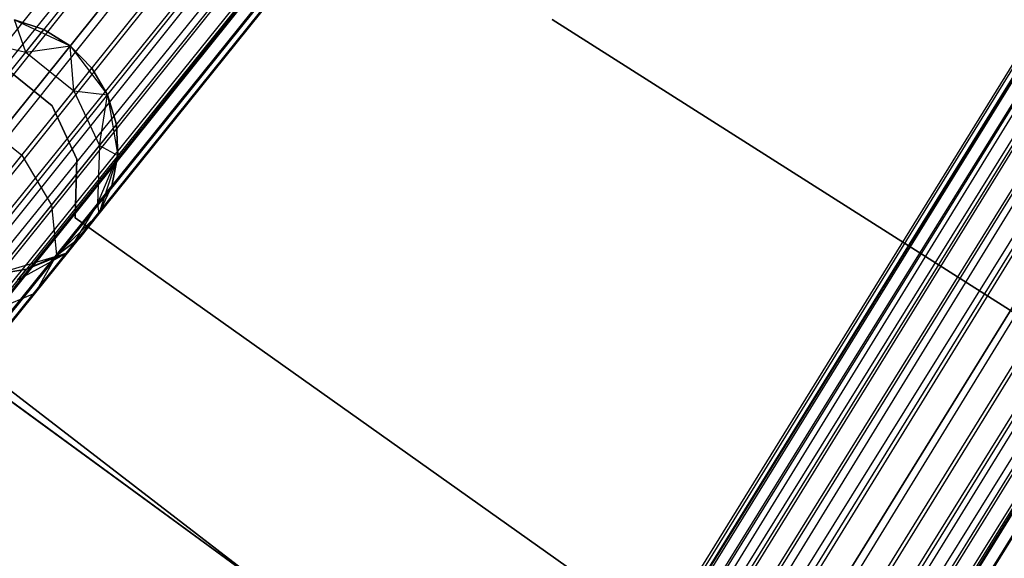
# Model space of a CAD drawing. Extents: x -189 to 189, y -189 to 189.
# Tile 42 of 256: x -37.64 to -29.98, y -50.37 to -46.18. Entities that reach past the tile are written whole.
import ezdxf

# ---------------------------------------------------------------- set-up
doc = ezdxf.new("R2010")
doc.units = 0
doc.header["$LTSCALE"] = 25.4
doc.layers.get('0').update_dxf_attribs({"linetype": 'CONTINUOUS'})

# ---------------------------------------------------------------- blocks, each defined once
blk = doc.blocks.new('NL2500012474_STL')
at = {"color": 0}
for p, q in [((163.8584, -33.4125, 176.6146), (85.7035, -131.2772, 176.5)), ((163.8584, -33.4125, 176.6146), (85.7035, -131.2772, 176.5)), ((85.1869, -130.8615, 178.2485), (164.034, -33.5538, 178.4709)), ((85.1869, -130.8615, 178.2485), (164.034, -33.5538, 178.4709)), ((85.517, -131.1272, 178.4709), (164.034, -33.5538, 178.4709)), ((85.517, -131.1272, 178.4709), (164.034, -33.5538, 178.4709)), ((164.034, -33.5538, 176.5291), (85.7035, -131.2772, 176.5)), ((164.034, -33.5538, 176.5291), (85.7035, -131.2772, 176.5)), ((85.7035, -131.2772, 178.5), (164.2205, -33.7039, 178.5)), ((85.7035, -131.2772, 178.5), (164.2205, -33.7039, 178.5)), ((164.2205, -33.7039, 176.5), (85.7035, -131.2772, 176.5)), ((164.2205, -33.7039, 176.5), (85.7035, -131.2772, 176.5)), ((164.2205, -33.7039, 176.5), (86.0656, -131.5685, 176.6146)), ((164.2205, -33.7039, 176.5), (86.0656, -131.5685, 176.6146)), ((85.8899, -131.4272, 178.4709), (164.4069, -33.8539, 178.4709)), ((85.8899, -131.4272, 178.4709), (164.4069, -33.8539, 178.4709)), ((164.4069, -33.8539, 176.5291), (86.0656, -131.5685, 176.6146)), ((164.4069, -33.8539, 176.5291), (86.0656, -131.5685, 176.6146)), ((85.8899, -131.4272, 178.4709), (164.5825, -33.9952, 178.3855)), ((85.8899, -131.4272, 178.4709), (164.5825, -33.9952, 178.3855)), ((86.0656, -131.5685, 176.6146), (164.5825, -33.9952, 176.6146)), ((86.0656, -131.5685, 176.6146), (164.5825, -33.9952, 176.6146)), ((164.5825, -33.9952, 176.6146), (86.3447, -131.7931, 176.9319)), ((164.5825, -33.9952, 176.6146), (86.3447, -131.7931, 176.9319)), ((85.8899, -131.4272, 178.4709), (164.7371, -34.1196, 178.2485)), ((85.8899, -131.4272, 178.4709), (164.7371, -34.1196, 178.2485)), ((86.2201, -131.6929, 178.2485), (164.7371, -34.1196, 178.2485)), ((86.2201, -131.6929, 178.2485), (164.7371, -34.1196, 178.2485)), ((164.7371, -34.1196, 176.7515), (86.3447, -131.7931, 176.9319)), ((164.7371, -34.1196, 176.7515), (86.3447, -131.7931, 176.9319)), ((86.2201, -131.6929, 178.2485), (164.8616, -34.2198, 178.0681)), ((86.2201, -131.6929, 178.2485), (164.8616, -34.2198, 178.0681)), ((164.8616, -34.2198, 176.9319), (86.3447, -131.7931, 176.9319)), ((164.8616, -34.2198, 176.9319), (86.3447, -131.7931, 176.9319)), ((86.4319, -131.8634, 177.8546), (164.8616, -34.2198, 178.0681)), ((86.4319, -131.8634, 177.8546), (164.8616, -34.2198, 178.0681)), ((164.8616, -34.2198, 176.9319), (86.4769, -131.8995, 177.3795)), ((164.8616, -34.2198, 176.9319), (86.4769, -131.8995, 177.3795)), ((86.4319, -131.8634, 177.8546), (164.9489, -34.29, 177.8546)), ((86.4319, -131.8634, 177.8546), (164.9489, -34.29, 177.8546)), ((86.4319, -131.8634, 177.8546), (164.9939, -34.3262, 177.6205)), ((86.4319, -131.8634, 177.8546), (164.9939, -34.3262, 177.6205)), ((164.9489, -34.29, 177.1454), (86.4769, -131.8995, 177.3795)), ((164.9489, -34.29, 177.1454), (86.4769, -131.8995, 177.3795)), ((86.4769, -131.8995, 177.3795), (164.9939, -34.3262, 177.6205)), ((86.4769, -131.8995, 177.3795), (164.9939, -34.3262, 177.3795)), ((86.4769, -131.8995, 177.3795), (164.9939, -34.3262, 177.6205)), ((86.4769, -131.8995, 177.3795), (164.9939, -34.3262, 177.3795)), ((101.7916, -142.7383, 177.3795), (167.7229, -36.2557, 177.3795)), ((101.7916, -142.7383, 177.3795), (167.7229, -36.2557, 177.6205)), ((101.7916, -142.7383, 177.3795), (167.7229, -36.2557, 177.3795)), ((101.7916, -142.7383, 177.3795), (167.7229, -36.2557, 177.6205)), ((101.7916, -142.7383, 177.3795), (167.7719, -36.2861, 177.8546)), ((101.7916, -142.7383, 177.3795), (167.7719, -36.2861, 177.8546)), ((101.8407, -142.7687, 177.8546), (167.7719, -36.2861, 177.8546)), ((101.8407, -142.7687, 177.8546), (167.7719, -36.2861, 177.8546)), ((101.936, -142.8277, 176.9319), (167.7229, -36.2557, 177.3795)), ((101.936, -142.8277, 176.9319), (167.7229, -36.2557, 177.3795)), ((101.936, -142.8277, 176.9319), (167.7719, -36.2861, 177.1454)), ((101.936, -142.8277, 176.9319), (167.7719, -36.2861, 177.1454)), ((101.8407, -142.7687, 177.8546), (167.8672, -36.3451, 178.0681)), ((101.8407, -142.7687, 177.8546), (167.8672, -36.3451, 178.0681)), ((101.936, -142.8277, 176.9319), (167.8672, -36.3451, 176.9319)), ((101.936, -142.8277, 176.9319), (167.8672, -36.3451, 176.9319)), ((102.2406, -143.0163, 176.6146), (167.8672, -36.3451, 176.9319)), ((102.2406, -143.0163, 176.6146), (167.8672, -36.3451, 176.9319)), ((101.8407, -142.7687, 177.8546), (168.0031, -36.4292, 178.2485)), ((101.8407, -142.7687, 177.8546), (168.0031, -36.4292, 178.2485)), ((102.0719, -142.9118, 178.2485), (168.0031, -36.4292, 178.2485)), ((102.0719, -142.9118, 178.2485), (168.0031, -36.4292, 178.2485)), ((102.2406, -143.0163, 176.6146), (168.0031, -36.4292, 176.7515)), ((102.2406, -143.0163, 176.6146), (168.0031, -36.4292, 176.7515)), ((102.0719, -142.9118, 178.2485), (168.1718, -36.5337, 178.3855)), ((102.0719, -142.9118, 178.2485), (168.1718, -36.5337, 178.3855)), ((102.2406, -143.0163, 176.6146), (168.1718, -36.5337, 176.6146)), ((102.2406, -143.0163, 176.6146), (168.1718, -36.5337, 176.6146)), ((168.1718, -36.5337, 176.6146), (102.6357, -143.2609, 176.5)), ((168.1718, -36.5337, 176.6146), (102.6357, -143.2609, 176.5)), ((102.0719, -142.9118, 178.2485), (168.3634, -36.6523, 178.4709)), ((102.0719, -142.9118, 178.2485), (168.3634, -36.6523, 178.4709)), ((102.4322, -143.1349, 178.4709), (168.3634, -36.6523, 178.4709)), ((102.4322, -143.1349, 178.4709), (168.3634, -36.6523, 178.4709)), ((168.3634, -36.6523, 176.5291), (102.6357, -143.2609, 176.5)), ((168.3634, -36.6523, 176.5291), (102.6357, -143.2609, 176.5)), ((102.6357, -143.2609, 178.5), (168.5669, -36.7783, 178.5)), ((102.6357, -143.2609, 178.5), (168.5669, -36.7783, 178.5)), ((168.5669, -36.7783, 176.5), (102.6357, -143.2609, 176.5)), ((168.5669, -36.7783, 176.5), (102.6357, -143.2609, 176.5)), ((168.5669, -36.7783, 176.5), (103.0308, -143.5055, 176.6146)), ((168.5669, -36.7783, 176.5), (103.0308, -143.5055, 176.6146)), ((102.8391, -143.3869, 178.4709), (168.7704, -36.9043, 178.4709)), ((102.8391, -143.3869, 178.4709), (168.7704, -36.9043, 178.4709)), ((168.7704, -36.9043, 176.5291), (103.0308, -143.5055, 176.6146)), ((168.7704, -36.9043, 176.5291), (103.0308, -143.5055, 176.6146)), ((102.8391, -143.3869, 178.4709), (168.962, -37.0229, 178.3855)), ((102.8391, -143.3869, 178.4709), (168.962, -37.0229, 178.3855)), ((103.0308, -143.5055, 176.6146), (168.962, -37.0229, 176.6146)), ((103.0308, -143.5055, 176.6146), (168.962, -37.0229, 176.6146)), ((168.962, -37.0229, 176.6146), (103.3354, -143.6941, 176.9319)), ((168.962, -37.0229, 176.6146), (103.3354, -143.6941, 176.9319)), ((102.8391, -143.3869, 178.4709), (169.1307, -37.1274, 178.2485)), ((102.8391, -143.3869, 178.4709), (169.1307, -37.1274, 178.2485)), ((103.1995, -143.61, 178.2485), (169.1307, -37.1274, 178.2485)), ((103.1995, -143.61, 178.2485), (169.1307, -37.1274, 178.2485)), ((169.1307, -37.1274, 176.7515), (103.3354, -143.6941, 176.9319)), ((169.1307, -37.1274, 176.7515), (103.3354, -143.6941, 176.9319)), ((103.1995, -143.61, 178.2485), (169.2666, -37.2115, 178.0681)), ((103.1995, -143.61, 178.2485), (169.2666, -37.2115, 178.0681)), ((169.2666, -37.2115, 176.9319), (103.3354, -143.6941, 176.9319)), ((169.2666, -37.2115, 176.9319), (103.3354, -143.6941, 176.9319)), ((103.4306, -143.7531, 177.8546), (169.2666, -37.2115, 178.0681)), ((103.4306, -143.7531, 177.8546), (169.2666, -37.2115, 178.0681)), ((169.2666, -37.2115, 176.9319), (103.4797, -143.7835, 177.3795)), ((169.2666, -37.2115, 176.9319), (103.4797, -143.7835, 177.3795)), ((103.4306, -143.7531, 177.8546), (169.3619, -37.2705, 177.8546)), ((103.4306, -143.7531, 177.8546), (169.3619, -37.2705, 177.8546)), ((169.3619, -37.2705, 177.1454), (103.4797, -143.7835, 177.3795)), ((169.3619, -37.2705, 177.1454), (103.4797, -143.7835, 177.3795)), ((153.6304, -46.1229, 20), (154.0643, -46.325, 20)), ((153.7178, -46.3738, 26.6369), (153.6304, -46.1229, 25.5)), ((153.7178, -46.3738, 26.6369), (153.6304, -46.1229, 25.5)), ((153.8596, -46.1976, 25.5), (153.6304, -46.1229, 25.5)), ((153.6304, -46.1229, 20), (154.0643, -46.325, 20)), ((153.6304, -46.1229, 20), (153.8596, -46.1976, 25.5)), ((153.8596, -46.1976, 25.5), (153.6304, -46.1229, 25.5)), ((153.6304, -46.1229, 20), (153.8596, -46.1976, 25.5)), ((157.8134, -46.1201, 20), (163.8571, -49.9556, 20)), ((163.8571, -49.9556, 22), (157.8134, -46.1201, 22)), ((163.8571, -49.9556, 22), (157.8134, -46.1201, 22)), ((157.8134, -46.1201, 20), (163.8571, -49.9556, 20)), ((153.7178, -46.3738, 26.6369), (153.8596, -46.1976, 25.5)), ((153.7178, -46.3738, 26.6369), (153.8596, -46.1976, 25.5)), ((154.0643, -46.325, 25.5), (153.8596, -46.1976, 25.5)), ((153.8596, -46.1976, 25.5), (154.0643, -46.325, 20)), ((154.0643, -46.325, 25.5), (153.8596, -46.1976, 25.5)), ((153.8596, -46.1976, 25.5), (154.0643, -46.325, 20)), ((153.2588, -46.2682, 26.5518), (153.7178, -46.3738, 26.6369)), ((153.2588, -46.2682, 26.5518), (153.7178, -46.3738, 26.6369)), ((153.7178, -46.3738, 26.6369), (154.0643, -46.325, 25.5)), ((153.7178, -46.3738, 26.6369), (154.0643, -46.325, 25.5)), ((154.0643, -46.325, 20), (154.3545, -46.7055, 20)), ((154.0907, -46.6738, 26.6369), (154.0643, -46.325, 25.5)), ((154.0907, -46.6738, 26.6369), (154.0643, -46.325, 25.5)), ((154.2325, -46.4976, 25.5), (154.0643, -46.325, 25.5)), ((154.0643, -46.325, 25.5), (154.0643, -46.325, 20)), ((154.0643, -46.325, 25.5), (154.0643, -46.325, 20)), ((154.2325, -46.4976, 25.5), (154.0643, -46.325, 25.5)), ((154.2325, -46.4976, 25.5), (154.0643, -46.325, 20)), ((154.2325, -46.4976, 25.5), (154.0643, -46.325, 20)), ((154.0643, -46.325, 20), (154.3545, -46.7055, 20)), ((153.3141, -46.8755, 27.6008), (153.7178, -46.3738, 26.6369)), ((153.3141, -46.8755, 27.6008), (153.7178, -46.3738, 26.6369)), ((153.7178, -46.3738, 26.6369), (154.0907, -46.6738, 26.6369)), ((153.7178, -46.3738, 26.6369), (154.0907, -46.6738, 26.6369)), ((153.9237, -46.7905, 22), (153.5677, -46.5038, 22)), ((153.5677, -46.5038, 20), (153.9237, -46.7905, 20)), ((153.5677, -46.5038, 20), (153.9237, -46.7905, 20)), ((153.9237, -46.7905, 22), (153.5677, -46.5038, 22)), ((154.0907, -46.6738, 26.6369), (154.2325, -46.4976, 25.5)), ((154.0907, -46.6738, 26.6369), (154.2325, -46.4976, 25.5)), ((154.3545, -46.7055, 25.5), (154.2325, -46.4976, 25.5)), ((154.2325, -46.4976, 25.5), (154.3545, -46.7055, 20)), ((154.2325, -46.4976, 25.5), (154.3545, -46.7055, 20)), ((154.3545, -46.7055, 25.5), (154.2325, -46.4976, 25.5)), ((156.5746, -51.2971, 20), (150.6455, -46.7354, 20)), ((150.6455, -46.7354, 19), (156.5746, -51.2971, 19)), ((156.5746, -51.2971, 20), (150.6455, -46.7354, 20)), ((150.6455, -46.7354, 19), (156.5746, -51.2971, 19)), ((153.687, -47.1756, 27.6008), (154.0907, -46.6738, 26.6369)), ((153.687, -47.1756, 27.6008), (154.0907, -46.6738, 26.6369)), ((154.0907, -46.6738, 26.6369), (154.3545, -46.7055, 25.5)), ((154.0907, -46.6738, 26.6369), (154.3545, -46.7055, 25.5)), ((154.0907, -46.6738, 26.6369), (154.2921, -47.0996, 26.5518)), ((154.0907, -46.6738, 26.6369), (154.2921, -47.0996, 26.5518)), ((154.2921, -47.0996, 26.5518), (154.3545, -46.7055, 25.5)), ((154.2921, -47.0996, 26.5518), (154.3545, -46.7055, 25.5)), ((154.3545, -46.7055, 20), (154.4347, -47.1774, 20)), ((154.4233, -46.9366, 25.5), (154.3545, -46.7055, 25.5)), ((154.3545, -46.7055, 20), (154.4233, -46.9366, 25.5)), ((154.3545, -46.7055, 20), (154.4347, -47.1774, 20)), ((154.3545, -46.7055, 25.5), (154.3545, -46.7055, 20)), ((154.3545, -46.7055, 25.5), (154.3545, -46.7055, 20)), ((154.4233, -46.9366, 25.5), (154.3545, -46.7055, 25.5)), ((154.3545, -46.7055, 20), (154.4233, -46.9366, 25.5)), ((154.1149, -47.2058, 22), (153.9237, -46.7905, 22)), ((153.9237, -46.7905, 22), (153.9237, -46.7905, 20)), ((153.9237, -46.7905, 20), (154.1149, -47.2058, 20)), ((153.9237, -46.7905, 22), (153.9237, -46.7905, 20)), ((153.9237, -46.7905, 20), (154.1149, -47.2058, 20)), ((154.1149, -47.2058, 22), (153.9237, -46.7905, 22)), ((153.3141, -46.8755, 27.6008), (153.687, -47.1756, 27.6008)), ((153.3141, -46.8755, 27.6008), (153.687, -47.1756, 27.6008)), ((154.2921, -47.0996, 26.5518), (154.4233, -46.9366, 25.5)), ((154.2921, -47.0996, 26.5518), (154.4233, -46.9366, 25.5)), ((154.4347, -47.1774, 25.5), (154.4233, -46.9366, 25.5)), ((154.4233, -46.9366, 25.5), (154.4347, -47.1774, 20)), ((154.4233, -46.9366, 25.5), (154.4347, -47.1774, 20)), ((154.4347, -47.1774, 25.5), (154.4233, -46.9366, 25.5)), ((153.9186, -47.5638, 27.4435), (154.2921, -47.0996, 26.5518)), ((153.9186, -47.5638, 27.4435), (154.2921, -47.0996, 26.5518)), ((154.2921, -47.0996, 26.5518), (154.2758, -47.5536, 26.4011)), ((154.2921, -47.0996, 26.5518), (154.2758, -47.5536, 26.4011)), ((154.2921, -47.0996, 26.5518), (154.4347, -47.1774, 25.5)), ((154.2921, -47.0996, 26.5518), (154.4347, -47.1774, 25.5)), ((153.0827, -47.9265, 28.2448), (153.687, -47.1756, 27.6008)), ((153.0827, -47.9265, 28.2448), (153.687, -47.1756, 27.6008)), ((153.687, -47.1756, 27.6008), (153.9186, -47.5638, 27.4435)), ((153.687, -47.1756, 27.6008), (153.9186, -47.5638, 27.4435)), ((154.2758, -47.5536, 26.4011), (154.4347, -47.1774, 25.5)), ((154.2758, -47.5536, 26.4011), (154.4347, -47.1774, 25.5)), ((154.4347, -47.1774, 20), (154.2863, -47.6325, 20)), ((154.4347, -47.1774, 20), (154.2863, -47.6325, 20)), ((154.3881, -47.414, 25.5), (154.4347, -47.1774, 25.5)), ((154.4347, -47.1774, 20), (154.3881, -47.414, 25.5)), ((154.3881, -47.414, 25.5), (154.4347, -47.1774, 25.5)), ((154.4347, -47.1774, 20), (154.3881, -47.414, 25.5)), ((154.4347, -47.1774, 25.5), (154.4347, -47.1774, 20)), ((154.4347, -47.1774, 25.5), (154.4347, -47.1774, 20)), ((154.1013, -47.6627, 22), (154.1149, -47.2058, 22)), ((154.1149, -47.2058, 20), (154.1013, -47.6627, 20)), ((154.1149, -47.2058, 20), (154.1013, -47.6627, 20)), ((154.1013, -47.6627, 22), (154.1149, -47.2058, 22)), ((154.1149, -47.2058, 22), (154.1149, -47.2058, 20)), ((154.1149, -47.2058, 22), (154.1149, -47.2058, 20)), ((154.2758, -47.5536, 26.4011), (154.3881, -47.414, 25.5)), ((154.2758, -47.5536, 26.4011), (154.3881, -47.414, 25.5)), ((154.2863, -47.6325, 25.5), (154.3881, -47.414, 25.5)), ((154.3881, -47.414, 25.5), (154.2863, -47.6325, 20)), ((154.3881, -47.414, 25.5), (154.2863, -47.6325, 20)), ((154.2863, -47.6325, 25.5), (154.3881, -47.414, 25.5)), ((153.3596, -48.2585, 28.0393), (153.9186, -47.5638, 27.4435)), ((153.3596, -48.2585, 28.0393), (153.9186, -47.5638, 27.4435)), ((153.9186, -47.5638, 27.4435), (153.9558, -47.9512, 27.165)), ((153.9186, -47.5638, 27.4435), (153.9558, -47.9512, 27.165)), ((153.9558, -47.9512, 27.165), (154.2758, -47.5536, 26.4011)), ((153.9558, -47.9512, 27.165), (154.2758, -47.5536, 26.4011)), ((154.2758, -47.5536, 26.4011), (154.0455, -47.9318, 26.2192)), ((154.2758, -47.5536, 26.4011), (154.0455, -47.9318, 26.2192)), ((154.2758, -47.5536, 26.4011), (154.2863, -47.6325, 25.5)), ((154.2758, -47.5536, 26.4011), (154.2863, -47.6325, 25.5)), ((154.2863, -47.6325, 20), (153.9435, -47.9665, 20)), ((154.2863, -47.6325, 20), (153.9435, -47.9665, 20)), ((154.0455, -47.9318, 26.2192), (154.2863, -47.6325, 25.5)), ((154.0455, -47.9318, 26.2192), (154.2863, -47.6325, 25.5)), ((154.2863, -47.6325, 20), (154.1352, -47.8203, 25.5)), ((154.2863, -47.6325, 20), (154.1352, -47.8203, 25.5)), ((154.2863, -47.6325, 25.5), (154.2863, -47.6325, 20)), ((154.2863, -47.6325, 25.5), (154.2863, -47.6325, 20)), ((157.8907, -52.2237, 26.5), (151.7271, -47.7202, 26.5)), ((151.7271, -47.7202, 17), (157.8907, -52.2237, 17)), ((151.7271, -47.7202, 17), (157.8907, -52.2237, 17)), ((157.8907, -52.2237, 26.5), (151.7271, -47.7202, 26.5)), ((158.6849, -50.911, 22), (154.1013, -47.6627, 22)), ((154.1013, -47.6627, 22), (154.1013, -47.6627, 20)), ((154.1013, -47.6627, 20), (158.6849, -50.911, 20)), ((154.1013, -47.6627, 22), (154.1013, -47.6627, 20)), ((154.1013, -47.6627, 20), (158.6849, -50.911, 20)), ((158.6849, -50.911, 22), (154.1013, -47.6627, 22)), ((153.9435, -47.9665, 25.5), (154.1352, -47.8203, 25.5)), ((154.1352, -47.8203, 25.5), (153.9435, -47.9665, 20)), ((154.1352, -47.8203, 25.5), (153.9435, -47.9665, 20)), ((153.9435, -47.9665, 25.5), (154.1352, -47.8203, 25.5)), ((154.0455, -47.9318, 26.2192), (154.1352, -47.8203, 25.5)), ((154.0455, -47.9318, 26.2192), (154.1352, -47.8203, 25.5)), ((153.4769, -48.5464, 27.6754), (153.9558, -47.9512, 27.165)), ((153.4769, -48.5464, 27.6754), (153.9558, -47.9512, 27.165)), ((153.9435, -47.9665, 20), (153.4847, -48.1029, 20)), ((153.9435, -47.9665, 20), (153.4847, -48.1029, 20)), ((154.0455, -47.9318, 26.2192), (153.6541, -48.1475, 26.048)), ((154.0455, -47.9318, 26.2192), (153.6541, -48.1475, 26.048)), ((153.7224, -48.0626, 25.5), (154.0455, -47.9318, 26.2192)), ((153.7224, -48.0626, 25.5), (154.0455, -47.9318, 26.2192)), ((153.7224, -48.0626, 25.5), (153.9435, -47.9665, 25.5)), ((153.9435, -47.9665, 20), (153.7224, -48.0626, 25.5)), ((153.7224, -48.0626, 25.5), (153.9435, -47.9665, 25.5)), ((153.9435, -47.9665, 20), (153.7224, -48.0626, 25.5)), ((153.7901, -48.2492, 26.829), (154.0455, -47.9318, 26.2192)), ((153.7901, -48.2492, 26.829), (154.0455, -47.9318, 26.2192)), ((153.9558, -47.9512, 27.165), (153.7901, -48.2492, 26.829)), ((153.9558, -47.9512, 27.165), (153.7901, -48.2492, 26.829)), ((153.9435, -47.9665, 25.5), (154.0455, -47.9318, 26.2192)), ((153.9435, -47.9665, 25.5), (154.0455, -47.9318, 26.2192)), ((153.9435, -47.9665, 25.5), (153.9435, -47.9665, 20)), ((153.9435, -47.9665, 25.5), (153.9435, -47.9665, 20)), ((153.4847, -48.1029, 25.5), (153.7224, -48.0626, 25.5)), ((153.7224, -48.0626, 25.5), (153.4847, -48.1029, 20)), ((153.7224, -48.0626, 25.5), (153.4847, -48.1029, 20)), ((153.4847, -48.1029, 25.5), (153.7224, -48.0626, 25.5)), ((153.6541, -48.1475, 26.048), (153.7224, -48.0626, 25.5)), ((153.6541, -48.1475, 26.048), (153.7224, -48.0626, 25.5)), ((153.4078, -48.7242, 27.2364), (153.7901, -48.2492, 26.829)), ((153.4078, -48.7242, 27.2364), (153.7901, -48.2492, 26.829)), ((153.7901, -48.2492, 26.829), (153.4595, -48.3893, 26.5125)), ((153.7901, -48.2492, 26.829), (153.4595, -48.3893, 26.5125))]:
    blk.add_line(p, q, dxfattribs=at)

msp = doc.modelspace()

# ---------------------------------------------------------------- block references
at = {"color": 0}
msp.add_blockref('NL2500012474_STL', (-191.3111, -0.0584, -1716.743), dxfattribs=at)

doc.saveas('drawing.dxf')
